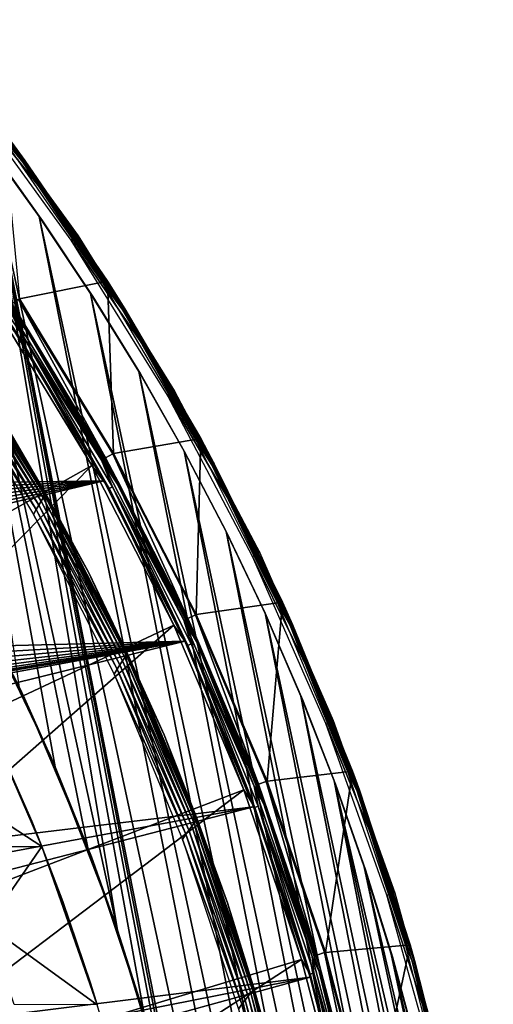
# Model space of a CAD drawing. Header units: millimetres. Extents: x -30.2 to 31.1, y -30.2 to 31.4.
# Tile 69 of 70: x 24.4 to 30, y 7.8 to 19.4. Entities that reach past the tile are written whole.
import ezdxf

# ---------------------------------------------------------------- set-up
doc = ezdxf.new("R2010")
doc.units = ezdxf.units.MM
doc.header["$LTSCALE"] = 81.481481
for name, color, linetype in [('11', 7, 'CONTINUOUS'), ('13', 7, 'CONTINUOUS'), ('14', 7, 'CONTINUOUS'), ('18', 7, 'CONTINUOUS'), ('20', 7, 'CONTINUOUS'), ('22', 7, 'CONTINUOUS'), ('25', 7, 'CONTINUOUS'), ('32', 7, 'CONTINUOUS'), ('34', 7, 'CONTINUOUS'), ('35', 7, 'CONTINUOUS'), ('38', 7, 'CONTINUOUS'), ('40', 7, 'CONTINUOUS'), ('41', 7, 'CONTINUOUS'), ('59', 7, 'CONTINUOUS'), ('61', 7, 'CONTINUOUS'), ('9', 7, 'CONTINUOUS')]:
    doc.layers.add(name, color=color, linetype=linetype)

msp = doc.modelspace()

# ---------------------------------------------------------------- linework, layer by layer
at = {"layer": '11', "color": 251, "linetype": 'Continuous', "true_color": 0x4c4c4c}
for points in [[(25.419, 14.266, 5.816), (24.391, 16.137, 0.203), (24.31, 16.083, 5.816), (25.419, 14.266, 5.816)], [(25.504, 14.314, 0.203), (24.391, 16.137, 0.203), (25.419, 14.266, 5.816), (25.504, 14.314, 0.203)], [(26.392, 12.372, 5.816), (25.504, 14.314, 0.203), (25.419, 14.266, 5.816), (26.392, 12.372, 5.816)], [(26.481, 12.414, 0.203), (25.504, 14.314, 0.203), (26.392, 12.372, 5.816), (26.481, 12.414, 0.203)], [(27.225, 10.413, 5.816), (26.481, 12.414, 0.203), (26.392, 12.372, 5.816), (27.225, 10.413, 5.816)], [(27.317, 10.448, 0.203), (26.481, 12.414, 0.203), (27.225, 10.413, 5.816), (27.317, 10.448, 0.203)], [(27.913, 8.398, 5.816), (27.317, 10.448, 0.203), (27.225, 10.413, 5.816), (27.913, 8.398, 5.816)], [(28.006, 8.426, 0.203), (27.317, 10.448, 0.203), (27.913, 8.398, 5.816), (28.006, 8.426, 0.203)], [(28.451, 6.338, 5.816), (28.006, 8.426, 0.203), (27.913, 8.398, 5.816), (28.451, 6.338, 5.816)], [(28.547, 6.359, 0.203), (28.006, 8.426, 0.203), (28.451, 6.338, 5.816), (28.547, 6.359, 0.203)]]:
    msp.add_3dface(points, dxfattribs=at)
at = {"layer": '13', "color": 251, "linetype": 'Continuous', "true_color": 0x4c4c4c}
for points in [[(23.224, 17.385, 6.003), (24.405, 15.684, 6.003), (23.26, 17.412, 5.982), (23.224, 17.385, 6.003)], [(23.224, 17.385, 6.003), (24.154, 15.98, 6.013), (24.405, 15.684, 6.003), (23.224, 17.385, 6.003)], [(23.26, 17.412, 5.982), (24.405, 15.684, 6.003), (24.443, 15.708, 5.982), (23.26, 17.412, 5.982)], [(23.26, 17.412, 5.982), (24.443, 15.708, 5.982), (24.264, 16.053, 5.951), (23.26, 17.412, 5.982)], [(24.264, 16.053, 5.951), (24.443, 15.708, 5.982), (25.371, 14.239, 5.951), (24.264, 16.053, 5.951)], [(24.154, 15.98, 6.013), (25.256, 14.175, 6.013), (24.405, 15.684, 6.003), (24.154, 15.98, 6.013)], [(24.405, 15.684, 6.003), (25.462, 13.903, 6.003), (24.443, 15.708, 5.982), (24.405, 15.684, 6.003)], [(24.443, 15.708, 5.982), (25.462, 13.903, 6.003), (25.501, 13.925, 5.982), (24.443, 15.708, 5.982)], [(24.443, 15.708, 5.982), (25.501, 13.925, 5.982), (25.371, 14.239, 5.951), (24.443, 15.708, 5.982)], [(24.405, 15.684, 6.003), (25.256, 14.175, 6.013), (25.462, 13.903, 6.003), (24.405, 15.684, 6.003)], [(25.371, 14.239, 5.951), (25.501, 13.925, 5.982), (26.343, 12.349, 5.951), (25.371, 14.239, 5.951)], [(25.256, 14.175, 6.013), (26.224, 12.293, 6.013), (25.462, 13.903, 6.003), (25.256, 14.175, 6.013)], [(25.462, 13.903, 6.003), (26.389, 12.051, 6.003), (25.501, 13.925, 5.982), (25.462, 13.903, 6.003)], [(25.462, 13.903, 6.003), (26.224, 12.293, 6.013), (26.389, 12.051, 6.003), (25.462, 13.903, 6.003)], [(25.501, 13.925, 5.982), (26.389, 12.051, 6.003), (26.43, 12.07, 5.982), (25.501, 13.925, 5.982)], [(25.501, 13.925, 5.982), (26.43, 12.07, 5.982), (26.343, 12.349, 5.951), (25.501, 13.925, 5.982)], [(26.343, 12.349, 5.951), (26.43, 12.07, 5.982), (27.174, 10.393, 5.951), (26.343, 12.349, 5.951)], [(26.224, 12.293, 6.013), (27.051, 10.346, 6.013), (26.389, 12.051, 6.003), (26.224, 12.293, 6.013)], [(26.389, 12.051, 6.003), (27.181, 10.138, 6.003), (26.43, 12.07, 5.982), (26.389, 12.051, 6.003)], [(26.389, 12.051, 6.003), (27.051, 10.346, 6.013), (27.181, 10.138, 6.003), (26.389, 12.051, 6.003)], [(26.43, 12.07, 5.982), (27.181, 10.138, 6.003), (27.223, 10.154, 5.982), (26.43, 12.07, 5.982)], [(26.43, 12.07, 5.982), (27.223, 10.154, 5.982), (27.174, 10.393, 5.951), (26.43, 12.07, 5.982)], [(27.051, 10.346, 6.013), (27.734, 8.344, 6.013), (27.181, 10.138, 6.003), (27.051, 10.346, 6.013)], [(27.174, 10.393, 5.951), (27.223, 10.154, 5.982), (27.86, 8.382, 5.951), (27.174, 10.393, 5.951)], [(27.181, 10.138, 6.003), (27.835, 8.173, 6.003), (27.223, 10.154, 5.982), (27.181, 10.138, 6.003)], [(27.181, 10.138, 6.003), (27.734, 8.344, 6.013), (27.835, 8.173, 6.003), (27.181, 10.138, 6.003)], [(27.223, 10.154, 5.982), (27.835, 8.173, 6.003), (27.878, 8.186, 5.982), (27.223, 10.154, 5.982)], [(27.223, 10.154, 5.982), (27.878, 8.186, 5.982), (27.86, 8.382, 5.951), (27.223, 10.154, 5.982)], [(27.86, 8.382, 5.951), (27.878, 8.186, 5.982), (28.397, 6.326, 5.951), (27.86, 8.382, 5.951)], [(27.734, 8.344, 6.013), (28.269, 6.297, 6.013), (27.835, 8.173, 6.003), (27.734, 8.344, 6.013)], [(27.835, 8.173, 6.003), (28.348, 6.167, 6.003), (27.878, 8.186, 5.982), (27.835, 8.173, 6.003)], [(27.835, 8.173, 6.003), (28.269, 6.297, 6.013), (28.348, 6.167, 6.003), (27.835, 8.173, 6.003)], [(27.878, 8.186, 5.982), (28.348, 6.167, 6.003), (28.391, 6.176, 5.982), (27.878, 8.186, 5.982)], [(27.878, 8.186, 5.982), (28.391, 6.176, 5.982), (28.397, 6.326, 5.951), (27.878, 8.186, 5.982)]]:
    msp.add_3dface(points, dxfattribs=at)
at = {"layer": '14', "color": 251, "linetype": 'Continuous', "true_color": 0x4c4c4c}
for points in [[(23.329, 17.464, 5.865), (23.314, 17.453, 5.911), (24.5, 15.745, 5.911), (23.329, 17.464, 5.865)], [(23.314, 17.453, 5.911), (24.264, 16.053, 5.951), (24.5, 15.745, 5.911), (23.314, 17.453, 5.911)], [(24.515, 15.755, 5.865), (24.31, 16.083, 5.816), (23.329, 17.464, 5.865), (24.515, 15.755, 5.865)], [(24.515, 15.755, 5.865), (23.329, 17.464, 5.865), (24.5, 15.745, 5.911), (24.515, 15.755, 5.865)], [(24.264, 16.053, 5.951), (25.371, 14.239, 5.951), (24.5, 15.745, 5.911), (24.264, 16.053, 5.951)], [(25.419, 14.266, 5.816), (24.31, 16.083, 5.816), (24.515, 15.755, 5.865), (25.419, 14.266, 5.816)], [(24.515, 15.755, 5.865), (24.5, 15.745, 5.911), (25.56, 13.957, 5.911), (24.515, 15.755, 5.865)], [(24.5, 15.745, 5.911), (25.371, 14.239, 5.951), (25.56, 13.957, 5.911), (24.5, 15.745, 5.911)], [(25.577, 13.966, 5.865), (25.419, 14.266, 5.816), (24.515, 15.755, 5.865), (25.577, 13.966, 5.865)], [(25.577, 13.966, 5.865), (24.515, 15.755, 5.865), (25.56, 13.957, 5.911), (25.577, 13.966, 5.865)], [(25.371, 14.239, 5.951), (26.343, 12.349, 5.951), (25.56, 13.957, 5.911), (25.371, 14.239, 5.951)], [(26.392, 12.372, 5.816), (25.419, 14.266, 5.816), (25.577, 13.966, 5.865), (26.392, 12.372, 5.816)], [(25.577, 13.966, 5.865), (25.56, 13.957, 5.911), (26.491, 12.098, 5.911), (25.577, 13.966, 5.865)], [(25.56, 13.957, 5.911), (26.343, 12.349, 5.951), (26.491, 12.098, 5.911), (25.56, 13.957, 5.911)], [(26.508, 12.106, 5.865), (26.392, 12.372, 5.816), (25.577, 13.966, 5.865), (26.508, 12.106, 5.865)], [(26.508, 12.106, 5.865), (25.577, 13.966, 5.865), (26.491, 12.098, 5.911), (26.508, 12.106, 5.865)], [(26.343, 12.349, 5.951), (27.174, 10.393, 5.951), (26.491, 12.098, 5.911), (26.343, 12.349, 5.951)], [(27.225, 10.413, 5.816), (26.392, 12.372, 5.816), (26.508, 12.106, 5.865), (27.225, 10.413, 5.816)], [(26.508, 12.106, 5.865), (26.491, 12.098, 5.911), (27.287, 10.177, 5.911), (26.508, 12.106, 5.865)], [(26.491, 12.098, 5.911), (27.174, 10.393, 5.951), (27.287, 10.177, 5.911), (26.491, 12.098, 5.911)], [(27.304, 10.184, 5.865), (27.225, 10.413, 5.816), (26.508, 12.106, 5.865), (27.304, 10.184, 5.865)], [(27.304, 10.184, 5.865), (26.508, 12.106, 5.865), (27.287, 10.177, 5.911), (27.304, 10.184, 5.865)], [(27.174, 10.393, 5.951), (27.86, 8.382, 5.951), (27.287, 10.177, 5.911), (27.174, 10.393, 5.951)], [(27.913, 8.398, 5.816), (27.225, 10.413, 5.816), (27.304, 10.184, 5.865), (27.913, 8.398, 5.816)], [(27.304, 10.184, 5.865), (27.287, 10.177, 5.911), (27.943, 8.205, 5.911), (27.304, 10.184, 5.865)], [(27.287, 10.177, 5.911), (27.86, 8.382, 5.951), (27.943, 8.205, 5.911), (27.287, 10.177, 5.911)], [(27.961, 8.21, 5.865), (27.913, 8.398, 5.816), (27.304, 10.184, 5.865), (27.961, 8.21, 5.865)], [(27.961, 8.21, 5.865), (27.304, 10.184, 5.865), (27.943, 8.205, 5.911), (27.961, 8.21, 5.865)], [(27.86, 8.382, 5.951), (28.397, 6.326, 5.951), (27.943, 8.205, 5.911), (27.86, 8.382, 5.951)], [(28.451, 6.338, 5.816), (27.913, 8.398, 5.816), (27.961, 8.21, 5.865), (28.451, 6.338, 5.816)], [(27.961, 8.21, 5.865), (27.943, 8.205, 5.911), (28.457, 6.19, 5.911), (27.961, 8.21, 5.865)], [(27.943, 8.205, 5.911), (28.397, 6.326, 5.951), (28.457, 6.19, 5.911), (27.943, 8.205, 5.911)], [(28.476, 6.194, 5.865), (28.451, 6.338, 5.816), (27.961, 8.21, 5.865), (28.476, 6.194, 5.865)], [(28.476, 6.194, 5.865), (27.961, 8.21, 5.865), (28.457, 6.19, 5.911), (28.476, 6.194, 5.865)]]:
    msp.add_3dface(points, dxfattribs=at)
at = {"layer": '18', "color": 4, "linetype": 'Continuous'}
for points in [[(24.211, 18.124, -29.793), (24.4, 16.143, -0.193), (25.442, 16.351, -29.793), (24.211, 18.124, -29.793)], [(24.4, 16.143, -0.193), (25.513, 14.319, -0.193), (25.442, 16.351, -29.793), (24.4, 16.143, -0.193)], [(25.442, 16.351, -29.793), (25.513, 14.319, -0.193), (26.544, 14.494, -29.793), (25.442, 16.351, -29.793)], [(25.513, 14.319, -0.193), (26.49, 12.418, -0.193), (26.544, 14.494, -29.793), (25.513, 14.319, -0.193)], [(26.544, 14.494, -29.793), (26.49, 12.418, -0.193), (27.51, 12.563, -29.793), (26.544, 14.494, -29.793)], [(26.49, 12.418, -0.193), (27.326, 10.451, -0.193), (27.51, 12.563, -29.793), (26.49, 12.418, -0.193)], [(27.51, 12.563, -29.793), (27.326, 10.451, -0.193), (28.336, 10.569, -29.793), (27.51, 12.563, -29.793)], [(27.326, 10.451, -0.193), (28.016, 8.429, -0.193), (28.336, 10.569, -29.793), (27.326, 10.451, -0.193)], [(28.336, 10.569, -29.793), (28.016, 8.429, -0.193), (29.018, 8.52, -29.793), (28.336, 10.569, -29.793)], [(28.016, 8.429, -0.193), (28.557, 6.361, -0.193), (29.018, 8.52, -29.793), (28.016, 8.429, -0.193)], [(29.018, 8.52, -29.793), (28.557, 6.361, -0.193), (29.552, 6.429, -29.793), (29.018, 8.52, -29.793)]]:
    msp.add_3dface(points, dxfattribs=at)
at = {"layer": '20', "color": 4, "linetype": 'Continuous'}
for points in [[(24.456, 17.769, -29.872), (23.144, 19.42, -29.908), (23.157, 19.431, -29.872), (24.456, 17.769, -29.872)], [(24.442, 17.758, -29.908), (24.166, 18.09, -29.939), (23.144, 19.42, -29.908), (24.442, 17.758, -29.908)], [(24.442, 17.758, -29.908), (23.144, 19.42, -29.908), (24.456, 17.769, -29.872), (24.442, 17.758, -29.908)], [(23.166, 19.438, -29.833), (24.465, 17.775, -29.833), (23.157, 19.431, -29.872), (23.166, 19.438, -29.833)], [(24.465, 17.775, -29.833), (24.456, 17.769, -29.872), (23.157, 19.431, -29.872), (24.465, 17.775, -29.833)], [(23.166, 19.438, -29.833), (24.211, 18.124, -29.793), (24.465, 17.775, -29.833), (23.166, 19.438, -29.833)], [(25.395, 16.32, -29.939), (24.166, 18.09, -29.939), (24.442, 17.758, -29.908), (25.395, 16.32, -29.939)], [(24.211, 18.124, -29.793), (25.442, 16.351, -29.793), (24.465, 17.775, -29.833), (24.211, 18.124, -29.793)], [(25.636, 16.019, -29.872), (24.442, 17.758, -29.908), (24.456, 17.769, -29.872), (25.636, 16.019, -29.872)], [(25.621, 16.01, -29.908), (25.395, 16.32, -29.939), (24.442, 17.758, -29.908), (25.621, 16.01, -29.908)], [(25.621, 16.01, -29.908), (24.442, 17.758, -29.908), (25.636, 16.019, -29.872), (25.621, 16.01, -29.908)], [(24.465, 17.775, -29.833), (25.645, 16.025, -29.833), (24.456, 17.769, -29.872), (24.465, 17.775, -29.833)], [(25.645, 16.025, -29.833), (25.636, 16.019, -29.872), (24.456, 17.769, -29.872), (25.645, 16.025, -29.833)], [(24.465, 17.775, -29.833), (25.442, 16.351, -29.793), (25.645, 16.025, -29.833), (24.465, 17.775, -29.833)], [(26.494, 14.467, -29.939), (25.395, 16.32, -29.939), (25.621, 16.01, -29.908), (26.494, 14.467, -29.939)], [(25.442, 16.351, -29.793), (26.544, 14.494, -29.793), (25.645, 16.025, -29.833), (25.442, 16.351, -29.793)], [(26.691, 14.192, -29.872), (25.621, 16.01, -29.908), (25.636, 16.019, -29.872), (26.691, 14.192, -29.872)], [(26.675, 14.184, -29.908), (26.494, 14.467, -29.939), (25.621, 16.01, -29.908), (26.675, 14.184, -29.908)], [(26.675, 14.184, -29.908), (25.621, 16.01, -29.908), (26.691, 14.192, -29.872), (26.675, 14.184, -29.908)], [(25.645, 16.025, -29.833), (26.701, 14.197, -29.833), (25.636, 16.019, -29.872), (25.645, 16.025, -29.833)], [(26.701, 14.197, -29.833), (26.691, 14.192, -29.872), (25.636, 16.019, -29.872), (26.701, 14.197, -29.833)], [(25.645, 16.025, -29.833), (26.544, 14.494, -29.793), (26.701, 14.197, -29.833), (25.645, 16.025, -29.833)], [(27.459, 12.54, -29.939), (26.494, 14.467, -29.939), (26.675, 14.184, -29.908), (27.459, 12.54, -29.939)], [(26.544, 14.494, -29.793), (27.51, 12.563, -29.793), (26.701, 14.197, -29.833), (26.544, 14.494, -29.793)], [(27.616, 12.296, -29.872), (26.675, 14.184, -29.908), (26.691, 14.192, -29.872), (27.616, 12.296, -29.872)], [(27.6, 12.288, -29.908), (27.459, 12.54, -29.939), (26.675, 14.184, -29.908), (27.6, 12.288, -29.908)], [(27.6, 12.288, -29.908), (26.675, 14.184, -29.908), (27.616, 12.296, -29.872), (27.6, 12.288, -29.908)], [(26.701, 14.197, -29.833), (27.626, 12.3, -29.833), (26.691, 14.192, -29.872), (26.701, 14.197, -29.833)], [(27.626, 12.3, -29.833), (27.616, 12.296, -29.872), (26.691, 14.192, -29.872), (27.626, 12.3, -29.833)], [(26.701, 14.197, -29.833), (27.51, 12.563, -29.793), (27.626, 12.3, -29.833), (26.701, 14.197, -29.833)], [(27.51, 12.563, -29.793), (28.336, 10.569, -29.793), (27.626, 12.3, -29.833), (27.51, 12.563, -29.793)], [(28.284, 10.549, -29.939), (27.459, 12.54, -29.939), (27.6, 12.288, -29.908), (28.284, 10.549, -29.939)], [(28.407, 10.339, -29.872), (27.6, 12.288, -29.908), (27.616, 12.296, -29.872), (28.407, 10.339, -29.872)], [(28.39, 10.333, -29.908), (28.284, 10.549, -29.939), (27.6, 12.288, -29.908), (28.39, 10.333, -29.908)], [(28.39, 10.333, -29.908), (27.6, 12.288, -29.908), (28.407, 10.339, -29.872), (28.39, 10.333, -29.908)], [(27.626, 12.3, -29.833), (28.417, 10.343, -29.833), (27.616, 12.296, -29.872), (27.626, 12.3, -29.833)], [(28.417, 10.343, -29.833), (28.407, 10.339, -29.872), (27.616, 12.296, -29.872), (28.417, 10.343, -29.833)], [(27.626, 12.3, -29.833), (28.336, 10.569, -29.793), (28.417, 10.343, -29.833), (27.626, 12.3, -29.833)], [(28.964, 8.505, -29.939), (28.284, 10.549, -29.939), (28.39, 10.333, -29.908), (28.964, 8.505, -29.939)], [(28.336, 10.569, -29.793), (29.018, 8.52, -29.793), (28.417, 10.343, -29.833), (28.336, 10.569, -29.793)], [(29.059, 8.332, -29.872), (28.39, 10.333, -29.908), (28.407, 10.339, -29.872), (29.059, 8.332, -29.872)], [(29.041, 8.327, -29.908), (28.964, 8.505, -29.939), (28.39, 10.333, -29.908), (29.041, 8.327, -29.908)], [(29.041, 8.327, -29.908), (28.39, 10.333, -29.908), (29.059, 8.332, -29.872), (29.041, 8.327, -29.908)], [(28.417, 10.343, -29.833), (29.069, 8.335, -29.833), (28.407, 10.339, -29.872), (28.417, 10.343, -29.833)], [(29.069, 8.335, -29.833), (29.059, 8.332, -29.872), (28.407, 10.339, -29.872), (29.069, 8.335, -29.833)], [(28.417, 10.343, -29.833), (29.018, 8.52, -29.793), (29.069, 8.335, -29.833), (28.417, 10.343, -29.833)], [(29.497, 6.417, -29.939), (28.964, 8.505, -29.939), (29.041, 8.327, -29.908), (29.497, 6.417, -29.939)], [(29.018, 8.52, -29.793), (29.552, 6.429, -29.793), (29.069, 8.335, -29.833), (29.018, 8.52, -29.793)], [(29.569, 6.285, -29.872), (29.041, 8.327, -29.908), (29.059, 8.332, -29.872), (29.569, 6.285, -29.872)], [(29.552, 6.281, -29.908), (29.497, 6.417, -29.939), (29.041, 8.327, -29.908), (29.552, 6.281, -29.908)], [(29.552, 6.281, -29.908), (29.041, 8.327, -29.908), (29.569, 6.285, -29.872), (29.552, 6.281, -29.908)], [(29.069, 8.335, -29.833), (29.58, 6.287, -29.833), (29.059, 8.332, -29.872), (29.069, 8.335, -29.833)], [(29.58, 6.287, -29.833), (29.569, 6.285, -29.872), (29.059, 8.332, -29.872), (29.58, 6.287, -29.833)], [(29.069, 8.335, -29.833), (29.552, 6.429, -29.793), (29.58, 6.287, -29.833), (29.069, 8.335, -29.833)]]:
    msp.add_3dface(points, dxfattribs=at)
at = {"layer": '22', "color": 4, "linetype": 'Continuous'}
for points in [[(24.666, 9.681, -30), (23.269, 10.587, -2), (23.874, 11.497, -30), (24.666, 9.681, -30)], [(23.662, 9.676, -2), (23.269, 10.587, -2), (24.666, 9.681, -30), (23.662, 9.676, -2)], [(24.02, 8.751, -2), (23.662, 9.676, -2), (24.666, 9.681, -30), (24.02, 8.751, -2)], [(25.321, 7.81, -30), (24.02, 8.751, -2), (24.666, 9.681, -30), (25.321, 7.81, -30)], [(24.34, 7.816, -2), (24.02, 8.751, -2), (25.321, 7.81, -30), (24.34, 7.816, -2)]]:
    msp.add_3dface(points, dxfattribs=at)
at = {"layer": '25', "color": 4, "linetype": 'Continuous'}
for points in [[(24.547, 9.979, -32.8), (23.874, 11.497, -30), (23.711, 11.83, -32.8), (24.547, 9.979, -32.8)], [(24.666, 9.681, -30), (23.874, 11.497, -30), (24.547, 9.979, -32.8), (24.666, 9.681, -30)], [(24.912, 9.03, -32.8), (24.666, 9.681, -30), (24.547, 9.979, -32.8), (24.912, 9.03, -32.8)], [(25.321, 7.81, -30), (24.666, 9.681, -30), (25.241, 8.065, -32.8), (25.321, 7.81, -30)], [(25.241, 8.065, -32.8), (24.666, 9.681, -30), (24.912, 9.03, -32.8), (25.241, 8.065, -32.8)], [(25.533, 7.086, -32.8), (25.321, 7.81, -30), (25.241, 8.065, -32.8), (25.533, 7.086, -32.8)]]:
    msp.add_3dface(points, dxfattribs=at)
at = {"layer": '32', "color": 251, "linetype": 'Continuous', "true_color": 0x4c4c4c}
for points in [[(25.093, 16.888, -30.203), (23.748, 18.575, -35.754), (23.824, 18.635, -30.203), (25.093, 16.888, -30.203)], [(25.012, 16.834, -35.754), (23.748, 18.575, -35.754), (25.093, 16.888, -30.203), (25.012, 16.834, -35.754)], [(26.234, 15.055, -30.203), (25.012, 16.834, -35.754), (25.093, 16.888, -30.203), (26.234, 15.055, -30.203)], [(26.15, 15.006, -35.754), (25.012, 16.834, -35.754), (26.234, 15.055, -30.203), (26.15, 15.006, -35.754)], [(27.241, 13.145, -30.203), (26.15, 15.006, -35.754), (26.234, 15.055, -30.203), (27.241, 13.145, -30.203)], [(27.154, 13.103, -35.754), (26.15, 15.006, -35.754), (27.241, 13.145, -30.203), (27.154, 13.103, -35.754)], [(28.109, 11.168, -30.203), (27.154, 13.103, -35.754), (27.241, 13.145, -30.203), (28.109, 11.168, -30.203)], [(28.019, 11.132, -35.754), (27.154, 13.103, -35.754), (28.109, 11.168, -30.203), (28.019, 11.132, -35.754)], [(28.834, 9.134, -30.203), (28.019, 11.132, -35.754), (28.109, 11.168, -30.203), (28.834, 9.134, -30.203)], [(28.742, 9.105, -35.754), (28.019, 11.132, -35.754), (28.834, 9.134, -30.203), (28.742, 9.105, -35.754)], [(29.412, 7.054, -30.203), (28.742, 9.105, -35.754), (28.834, 9.134, -30.203), (29.412, 7.054, -30.203)], [(29.318, 7.031, -35.754), (28.742, 9.105, -35.754), (29.412, 7.054, -30.203), (29.318, 7.031, -35.754)]]:
    msp.add_3dface(points, dxfattribs=at)
at = {"layer": '34', "color": 251, "linetype": 'Continuous', "true_color": 0x4c4c4c}
for points in [[(23.581, 15.601, -34.108), (23.559, 15.563, -34.147), (24.682, 13.793, -34.108), (23.581, 15.601, -34.108)], [(23.597, 15.631, -34.061), (23.581, 15.601, -34.108), (24.7, 13.823, -34.061), (23.597, 15.631, -34.061)], [(23.581, 15.601, -34.108), (24.682, 13.793, -34.108), (24.7, 13.823, -34.061), (23.581, 15.601, -34.108)], [(23.608, 15.649, -34.009), (23.597, 15.631, -34.061), (24.711, 13.841, -34.009), (23.608, 15.649, -34.009)], [(23.597, 15.631, -34.061), (24.7, 13.823, -34.061), (24.711, 13.841, -34.009), (23.597, 15.631, -34.061)], [(23.608, 15.649, -34.009), (24.711, 13.841, -34.009), (24.179, 14.764, -33.954), (23.608, 15.649, -34.009)], [(24.599, 13.657, -34.194), (23.505, 15.464, -34.194), (23.478, 15.405, -34.2), (24.599, 13.657, -34.194)], [(23.534, 15.516, -34.176), (23.505, 15.464, -34.194), (24.63, 13.709, -34.176), (23.534, 15.516, -34.176)], [(23.505, 15.464, -34.194), (24.599, 13.657, -34.194), (24.63, 13.709, -34.176), (23.505, 15.464, -34.194)], [(23.559, 15.563, -34.147), (23.534, 15.516, -34.176), (24.658, 13.755, -34.147), (23.559, 15.563, -34.147)], [(23.534, 15.516, -34.176), (24.63, 13.709, -34.176), (24.658, 13.755, -34.147), (23.534, 15.516, -34.176)], [(23.559, 15.563, -34.147), (24.658, 13.755, -34.147), (24.682, 13.793, -34.108), (23.559, 15.563, -34.147)], [(24.569, 13.597, -34.2), (24.599, 13.657, -34.194), (23.478, 15.405, -34.2), (24.569, 13.597, -34.2)], [(24.179, 14.764, -33.954), (24.711, 13.841, -34.009), (25.215, 12.916, -33.954), (24.179, 14.764, -33.954)], [(24.711, 13.841, -34.009), (24.7, 13.823, -34.061), (25.677, 11.955, -34.009), (24.711, 13.841, -34.009)], [(24.711, 13.841, -34.009), (25.677, 11.955, -34.009), (25.215, 12.916, -33.954), (24.711, 13.841, -34.009)], [(24.658, 13.755, -34.147), (24.63, 13.709, -34.176), (25.619, 11.87, -34.147), (24.658, 13.755, -34.147)], [(24.682, 13.793, -34.108), (24.658, 13.755, -34.147), (25.645, 11.908, -34.108), (24.682, 13.793, -34.108)], [(24.658, 13.755, -34.147), (25.619, 11.87, -34.147), (25.645, 11.908, -34.108), (24.658, 13.755, -34.147)], [(24.7, 13.823, -34.061), (24.682, 13.793, -34.108), (25.664, 11.937, -34.061), (24.7, 13.823, -34.061)], [(24.682, 13.793, -34.108), (25.645, 11.908, -34.108), (25.664, 11.937, -34.061), (24.682, 13.793, -34.108)], [(24.7, 13.823, -34.061), (25.664, 11.937, -34.061), (25.677, 11.955, -34.009), (24.7, 13.823, -34.061)], [(25.554, 11.773, -34.194), (24.599, 13.657, -34.194), (24.569, 13.597, -34.2), (25.554, 11.773, -34.194)], [(25.521, 11.713, -34.2), (25.554, 11.773, -34.194), (24.569, 13.597, -34.2), (25.521, 11.713, -34.2)], [(24.63, 13.709, -34.176), (24.599, 13.657, -34.194), (25.588, 11.824, -34.176), (24.63, 13.709, -34.176)], [(24.599, 13.657, -34.194), (25.554, 11.773, -34.194), (25.588, 11.824, -34.176), (24.599, 13.657, -34.194)], [(24.63, 13.709, -34.176), (25.588, 11.824, -34.176), (25.619, 11.87, -34.147), (24.63, 13.709, -34.176)], [(25.215, 12.916, -33.954), (25.677, 11.955, -34.009), (26.11, 10.996, -33.954), (25.215, 12.916, -33.954)], [(25.619, 11.87, -34.147), (25.588, 11.824, -34.176), (26.436, 9.918, -34.147), (25.619, 11.87, -34.147)], [(25.645, 11.908, -34.108), (25.619, 11.87, -34.147), (26.464, 9.956, -34.108), (25.645, 11.908, -34.108)], [(25.619, 11.87, -34.147), (26.436, 9.918, -34.147), (26.464, 9.956, -34.108), (25.619, 11.87, -34.147)], [(25.664, 11.937, -34.061), (25.645, 11.908, -34.108), (26.485, 9.985, -34.061), (25.664, 11.937, -34.061)], [(25.645, 11.908, -34.108), (26.464, 9.956, -34.108), (26.485, 9.985, -34.061), (25.645, 11.908, -34.108)], [(25.677, 11.955, -34.009), (25.664, 11.937, -34.061), (26.499, 10.003, -34.009), (25.677, 11.955, -34.009)], [(25.664, 11.937, -34.061), (26.485, 9.985, -34.061), (26.499, 10.003, -34.009), (25.664, 11.937, -34.061)], [(25.677, 11.955, -34.009), (26.499, 10.003, -34.009), (26.11, 10.996, -33.954), (25.677, 11.955, -34.009)], [(26.365, 9.823, -34.194), (25.554, 11.773, -34.194), (25.521, 11.713, -34.2), (26.365, 9.823, -34.194)], [(25.588, 11.824, -34.176), (25.554, 11.773, -34.194), (26.402, 9.873, -34.176), (25.588, 11.824, -34.176)], [(25.554, 11.773, -34.194), (26.365, 9.823, -34.194), (26.402, 9.873, -34.176), (25.554, 11.773, -34.194)], [(25.588, 11.824, -34.176), (26.402, 9.873, -34.176), (26.436, 9.918, -34.147), (25.588, 11.824, -34.176)], [(26.329, 9.763, -34.2), (26.365, 9.823, -34.194), (25.521, 11.713, -34.2), (26.329, 9.763, -34.2)], [(26.11, 10.996, -33.954), (26.499, 10.003, -34.009), (26.859, 9.014, -33.954), (26.11, 10.996, -33.954)], [(26.499, 10.003, -34.009), (26.485, 9.985, -34.061), (27.172, 7.994, -34.009), (26.499, 10.003, -34.009)], [(26.499, 10.003, -34.009), (27.172, 7.994, -34.009), (26.859, 9.014, -33.954), (26.499, 10.003, -34.009)], [(26.436, 9.918, -34.147), (26.402, 9.873, -34.176), (27.104, 7.911, -34.147), (26.436, 9.918, -34.147)], [(26.464, 9.956, -34.108), (26.436, 9.918, -34.147), (27.135, 7.948, -34.108), (26.464, 9.956, -34.108)], [(26.436, 9.918, -34.147), (27.104, 7.911, -34.147), (27.135, 7.948, -34.108), (26.436, 9.918, -34.147)], [(26.485, 9.985, -34.061), (26.464, 9.956, -34.108), (27.158, 7.976, -34.061), (26.485, 9.985, -34.061)], [(26.464, 9.956, -34.108), (27.135, 7.948, -34.108), (27.158, 7.976, -34.061), (26.464, 9.956, -34.108)], [(26.485, 9.985, -34.061), (27.158, 7.976, -34.061), (27.172, 7.994, -34.009), (26.485, 9.985, -34.061)], [(27.028, 7.817, -34.194), (26.365, 9.823, -34.194), (26.329, 9.763, -34.2), (27.028, 7.817, -34.194)], [(26.988, 7.758, -34.2), (27.028, 7.817, -34.194), (26.329, 9.763, -34.2), (26.988, 7.758, -34.2)], [(26.402, 9.873, -34.176), (26.365, 9.823, -34.194), (27.068, 7.867, -34.176), (26.402, 9.873, -34.176)], [(26.365, 9.823, -34.194), (27.028, 7.817, -34.194), (27.068, 7.867, -34.176), (26.365, 9.823, -34.194)], [(26.402, 9.873, -34.176), (27.068, 7.867, -34.176), (27.104, 7.911, -34.147), (26.402, 9.873, -34.176)], [(26.859, 9.014, -33.954), (27.172, 7.994, -34.009), (27.457, 6.981, -33.954), (26.859, 9.014, -33.954)], [(27.104, 7.911, -34.147), (27.068, 7.867, -34.176), (27.621, 5.86, -34.147), (27.104, 7.911, -34.147)], [(27.135, 7.948, -34.108), (27.104, 7.911, -34.147), (27.653, 5.896, -34.108), (27.135, 7.948, -34.108)], [(27.104, 7.911, -34.147), (27.621, 5.86, -34.147), (27.653, 5.896, -34.108), (27.104, 7.911, -34.147)], [(27.158, 7.976, -34.061), (27.135, 7.948, -34.108), (27.678, 5.923, -34.061), (27.158, 7.976, -34.061)], [(27.135, 7.948, -34.108), (27.653, 5.896, -34.108), (27.678, 5.923, -34.061), (27.135, 7.948, -34.108)], [(27.172, 7.994, -34.009), (27.158, 7.976, -34.061), (27.694, 5.941, -34.009), (27.172, 7.994, -34.009)], [(27.158, 7.976, -34.061), (27.678, 5.923, -34.061), (27.694, 5.941, -34.009), (27.158, 7.976, -34.061)], [(27.172, 7.994, -34.009), (27.694, 5.941, -34.009), (27.457, 6.981, -33.954), (27.172, 7.994, -34.009)], [(27.538, 5.767, -34.194), (27.028, 7.817, -34.194), (26.988, 7.758, -34.2), (27.538, 5.767, -34.194)], [(27.068, 7.867, -34.176), (27.028, 7.817, -34.194), (27.582, 5.816, -34.176), (27.068, 7.867, -34.176)], [(27.028, 7.817, -34.194), (27.538, 5.767, -34.194), (27.582, 5.816, -34.176), (27.028, 7.817, -34.194)], [(27.068, 7.867, -34.176), (27.582, 5.816, -34.176), (27.621, 5.86, -34.147), (27.068, 7.867, -34.176)]]:
    msp.add_3dface(points, dxfattribs=at)
at = {"layer": '35', "color": 251, "linetype": 'Continuous', "true_color": 0x4c4c4c}
for points in [[(23.872, 12.615, -36), (24.767, 10.751, -36), (23.872, 12.615, -34.2), (23.872, 12.615, -36)], [(23.872, 12.615, -34.2), (24.767, 10.751, -36), (24.767, 10.751, -34.2), (23.872, 12.615, -34.2)], [(24.767, 10.751, -36), (25.518, 8.823, -36), (24.767, 10.751, -34.2), (24.767, 10.751, -36)], [(24.767, 10.751, -34.2), (25.518, 8.823, -36), (25.518, 8.823, -34.2), (24.767, 10.751, -34.2)], [(25.518, 8.823, -36), (26.118, 6.844, -36), (25.518, 8.823, -34.2), (25.518, 8.823, -36)], [(25.518, 8.823, -34.2), (26.118, 6.844, -36), (26.118, 6.844, -34.2), (25.518, 8.823, -34.2)]]:
    msp.add_3dface(points, dxfattribs=at)
at = {"layer": '38', "color": 251, "linetype": 'Continuous', "true_color": 0x4c4c4c}
for points in [[(23.996, 17.998, -236), (24.048, 17.936, -36), (24.634, 17.114, -236), (23.996, 17.998, -236)], [(24.048, 17.936, -36), (24.674, 17.065, -36), (24.634, 17.114, -236), (24.048, 17.936, -36)], [(24.634, 17.114, -236), (24.674, 17.065, -36), (25.24, 16.208, -236), (24.634, 17.114, -236)], [(24.674, 17.065, -36), (25.268, 16.171, -36), (25.24, 16.208, -236), (24.674, 17.065, -36)], [(25.24, 16.208, -236), (25.268, 16.171, -36), (25.811, 15.284, -236), (25.24, 16.208, -236)], [(25.268, 16.171, -36), (25.831, 15.257, -36), (25.811, 15.284, -236), (25.268, 16.171, -36)], [(25.811, 15.284, -236), (25.831, 15.257, -36), (26.346, 14.347, -236), (25.811, 15.284, -236)], [(25.831, 15.257, -36), (26.36, 14.323, -36), (26.346, 14.347, -236), (25.831, 15.257, -36)], [(26.346, 14.347, -236), (26.36, 14.323, -36), (26.842, 13.398, -236), (26.346, 14.347, -236)], [(26.36, 14.323, -36), (26.856, 13.371, -36), (26.842, 13.398, -236), (26.36, 14.323, -36)], [(26.842, 13.398, -236), (26.856, 13.371, -36), (27.302, 12.434, -236), (26.842, 13.398, -236)], [(26.856, 13.371, -36), (27.317, 12.401, -36), (27.302, 12.434, -236), (26.856, 13.371, -36)], [(27.302, 12.434, -236), (27.317, 12.401, -36), (27.727, 11.454, -236), (27.302, 12.434, -236)], [(27.317, 12.401, -36), (27.743, 11.416, -36), (27.727, 11.454, -236), (27.317, 12.401, -36)], [(27.727, 11.454, -236), (27.743, 11.416, -36), (28.118, 10.456, -236), (27.727, 11.454, -236)], [(27.743, 11.416, -36), (28.134, 10.416, -36), (28.118, 10.456, -236), (27.743, 11.416, -36)], [(28.118, 10.456, -236), (28.134, 10.416, -36), (28.473, 9.441, -236), (28.118, 10.456, -236)], [(28.134, 10.416, -36), (28.488, 9.403, -36), (28.473, 9.441, -236), (28.134, 10.416, -36)], [(28.473, 9.441, -236), (28.488, 9.403, -36), (28.794, 8.409, -236), (28.473, 9.441, -236)], [(28.488, 9.403, -36), (28.807, 8.377, -36), (28.794, 8.409, -236), (28.488, 9.403, -36)], [(28.794, 8.409, -236), (28.807, 8.377, -36), (29.081, 7.36, -236), (28.794, 8.409, -236)], [(28.807, 8.377, -36), (29.088, 7.34, -36), (29.081, 7.36, -236), (28.807, 8.377, -36)]]:
    msp.add_3dface(points, dxfattribs=at)
at = {"layer": '40', "color": 251, "linetype": 'Continuous', "true_color": 0x4c4c4c}
for points in [[(23.53, 13.242, -36), (24.402, 11.555, -236), (24.461, 11.43, -36), (23.53, 13.242, -36)], [(24.402, 11.555, -236), (24.823, 10.618, -236), (24.461, 11.43, -36), (24.402, 11.555, -236)], [(24.823, 10.618, -236), (25.209, 9.664, -236), (24.461, 11.43, -36), (24.823, 10.618, -236)], [(24.461, 11.43, -36), (25.209, 9.664, -236), (25.252, 9.556, -36), (24.461, 11.43, -36)], [(25.209, 9.664, -236), (25.559, 8.692, -236), (25.252, 9.556, -36), (25.209, 9.664, -236)], [(25.559, 8.692, -236), (25.874, 7.701, -236), (25.252, 9.556, -36), (25.559, 8.692, -236)], [(25.252, 9.556, -36), (25.874, 7.701, -236), (25.899, 7.631, -36), (25.252, 9.556, -36)]]:
    msp.add_3dface(points, dxfattribs=at)
at = {"layer": '41', "color": 251, "linetype": 'Continuous', "true_color": 0x4c4c4c}
for points in [[(23.33, 18.856, -236), (23.996, 17.998, -236), (25.559, 8.692, -236), (23.33, 18.856, -236)], [(23.33, 18.856, -236), (25.559, 8.692, -236), (25.209, 9.664, -236), (23.33, 18.856, -236)], [(23.33, 18.856, -236), (25.209, 9.664, -236), (24.823, 10.618, -236), (23.33, 18.856, -236)], [(23.33, 18.856, -236), (24.823, 10.618, -236), (24.402, 11.555, -236), (23.33, 18.856, -236)], [(29.285, -6.495, -236), (29.034, -7.541, -236), (23.996, 17.998, -236), (29.285, -6.495, -236)], [(29.285, -6.495, -236), (23.996, 17.998, -236), (24.634, 17.114, -236), (29.285, -6.495, -236)], [(23.996, 17.998, -236), (29.034, -7.541, -236), (26.399, 5.665, -236), (23.996, 17.998, -236)], [(23.996, 17.998, -236), (26.399, 5.665, -236), (26.154, 6.692, -236), (23.996, 17.998, -236)], [(23.996, 17.998, -236), (26.154, 6.692, -236), (25.874, 7.701, -236), (23.996, 17.998, -236)], [(23.996, 17.998, -236), (25.874, 7.701, -236), (25.559, 8.692, -236), (23.996, 17.998, -236)], [(29.499, -5.438, -236), (29.285, -6.495, -236), (24.634, 17.114, -236), (29.499, -5.438, -236)], [(29.499, -5.438, -236), (24.634, 17.114, -236), (25.24, 16.208, -236), (29.499, -5.438, -236)], [(29.676, -4.374, -236), (29.499, -5.438, -236), (25.24, 16.208, -236), (29.676, -4.374, -236)], [(29.676, -4.374, -236), (25.24, 16.208, -236), (25.811, 15.284, -236), (29.676, -4.374, -236)], [(29.815, -3.306, -236), (29.676, -4.374, -236), (25.811, 15.284, -236), (29.815, -3.306, -236)], [(29.815, -3.306, -236), (25.811, 15.284, -236), (26.346, 14.347, -236), (29.815, -3.306, -236)], [(29.916, -2.24, -236), (29.815, -3.306, -236), (26.346, 14.347, -236), (29.916, -2.24, -236)], [(29.916, -2.24, -236), (26.346, 14.347, -236), (26.842, 13.398, -236), (29.916, -2.24, -236)], [(29.977, -1.179, -236), (29.916, -2.24, -236), (26.842, 13.398, -236), (29.977, -1.179, -236)], [(29.977, -1.179, -236), (26.842, 13.398, -236), (27.302, 12.434, -236), (29.977, -1.179, -236)], [(29.999, -0.117, -236), (29.977, -1.179, -236), (27.302, 12.434, -236), (29.999, -0.117, -236)], [(29.999, -0.117, -236), (27.302, 12.434, -236), (27.727, 11.454, -236), (29.999, -0.117, -236)], [(29.983, 0.946, -236), (29.999, -0.117, -236), (27.727, 11.454, -236), (29.983, 0.946, -236)], [(29.983, 0.946, -236), (27.727, 11.454, -236), (28.118, 10.456, -236), (29.983, 0.946, -236)], [(29.837, 3.079, -236), (29.929, 2.012, -236), (28.118, 10.456, -236), (29.837, 3.079, -236)], [(29.837, 3.079, -236), (28.118, 10.456, -236), (28.473, 9.441, -236), (29.837, 3.079, -236)], [(29.929, 2.012, -236), (29.983, 0.946, -236), (28.118, 10.456, -236), (29.929, 2.012, -236)], [(29.707, 4.149, -236), (29.837, 3.079, -236), (28.473, 9.441, -236), (29.707, 4.149, -236)], [(29.707, 4.149, -236), (28.473, 9.441, -236), (28.794, 8.409, -236), (29.707, 4.149, -236)], [(29.539, 5.221, -236), (29.707, 4.149, -236), (28.794, 8.409, -236), (29.539, 5.221, -236)], [(29.539, 5.221, -236), (28.794, 8.409, -236), (29.081, 7.36, -236), (29.539, 5.221, -236)]]:
    msp.add_3dface(points, dxfattribs=at)
at = {"layer": '59', "linetype": 'Continuous'}
for points in [[(25.399, 13.996, -238), (16.11, 13.863, -238), (24.31, 15.812, -238), (25.399, 13.996, -238)], [(16.265, 13.551, -238), (16.11, 13.863, -238), (25.399, 13.996, -238), (16.265, 13.551, -238)], [(16.376, 13.221, -238), (16.265, 13.551, -238), (25.399, 13.996, -238), (16.376, 13.221, -238)], [(16.353, 11.845, -238), (16.43, 12.185, -238), (25.399, 13.996, -238), (16.353, 11.845, -238)], [(26.353, 12.104, -238), (16.353, 11.845, -238), (25.399, 13.996, -238), (26.353, 12.104, -238)], [(16.441, 12.879, -238), (16.376, 13.221, -238), (25.399, 13.996, -238), (16.441, 12.879, -238)], [(16.43, 12.185, -238), (16.459, 12.532, -238), (25.399, 13.996, -238), (16.43, 12.185, -238)], [(16.459, 12.532, -238), (16.441, 12.879, -238), (25.399, 13.996, -238), (16.459, 12.532, -238)], [(10.162, 8.107, -238), (9.371, 9.01, -238), (26.353, 12.104, -238), (10.162, 8.107, -238)], [(9.371, 9.01, -238), (14.388, 10.069, -238), (26.353, 12.104, -238), (9.371, 9.01, -238)], [(27.166, 10.148, -238), (10.162, 8.107, -238), (26.353, 12.104, -238), (27.166, 10.148, -238)], [(14.388, 10.069, -238), (14.724, 10.157, -238), (26.353, 12.104, -238), (14.388, 10.069, -238)], [(14.724, 10.157, -238), (15.046, 10.29, -238), (26.353, 12.104, -238), (14.724, 10.157, -238)], [(15.046, 10.29, -238), (15.346, 10.466, -238), (26.353, 12.104, -238), (15.046, 10.29, -238)], [(15.346, 10.466, -238), (15.619, 10.682, -238), (26.353, 12.104, -238), (15.346, 10.466, -238)], [(15.619, 10.682, -238), (15.861, 10.932, -238), (26.353, 12.104, -238), (15.619, 10.682, -238)], [(15.861, 10.932, -238), (16.066, 11.213, -238), (26.353, 12.104, -238), (15.861, 10.932, -238)], [(16.066, 11.213, -238), (16.232, 11.52, -238), (26.353, 12.104, -238), (16.066, 11.213, -238)], [(16.232, 11.52, -238), (16.353, 11.845, -238), (26.353, 12.104, -238), (16.232, 11.52, -238)], [(10.867, 7.135, -238), (10.162, 8.107, -238), (27.166, 10.148, -238), (10.867, 7.135, -238)], [(11.479, 6.102, -238), (10.867, 7.135, -238), (27.166, 10.148, -238), (11.479, 6.102, -238)], [(27.835, 8.138, -238), (11.479, 6.102, -238), (27.166, 10.148, -238), (27.835, 8.138, -238)], [(11.993, 5.017, -238), (11.479, 6.102, -238), (27.835, 8.138, -238), (11.993, 5.017, -238)], [(12.405, 3.889, -238), (11.993, 5.017, -238), (27.835, 8.138, -238), (12.405, 3.889, -238)], [(28.354, 6.085, -238), (12.405, 3.889, -238), (27.835, 8.138, -238), (28.354, 6.085, -238)]]:
    msp.add_3dface(points, dxfattribs=at)
at = {"layer": '61', "linetype": 'Continuous'}
for points in [[(25.399, 13.996, -238), (24.31, 15.812, -238), (25.399, 13.996, -236), (25.399, 13.996, -238)], [(25.399, 13.996, -236), (24.31, 15.812, -238), (24.31, 15.812, -236), (25.399, 13.996, -236)], [(26.353, 12.104, -238), (25.399, 13.996, -238), (26.353, 12.104, -236), (26.353, 12.104, -238)], [(26.353, 12.104, -236), (25.399, 13.996, -238), (25.399, 13.996, -236), (26.353, 12.104, -236)], [(27.166, 10.148, -238), (26.353, 12.104, -238), (27.166, 10.148, -236), (27.166, 10.148, -238)], [(27.166, 10.148, -236), (26.353, 12.104, -238), (26.353, 12.104, -236), (27.166, 10.148, -236)], [(27.835, 8.138, -238), (27.166, 10.148, -238), (27.835, 8.138, -236), (27.835, 8.138, -238)], [(27.835, 8.138, -236), (27.166, 10.148, -238), (27.166, 10.148, -236), (27.835, 8.138, -236)], [(28.354, 6.085, -238), (27.835, 8.138, -238), (28.354, 6.085, -236), (28.354, 6.085, -238)], [(28.354, 6.085, -236), (27.835, 8.138, -238), (27.835, 8.138, -236), (28.354, 6.085, -236)]]:
    msp.add_3dface(points, dxfattribs=at)
at = {"layer": '9', "color": 251, "linetype": 'Continuous', "true_color": 0x4c4c4c}
for points in [[(25.256, 14.175, 6.013), (24.154, 15.98, 6.013), (20.226, 11.351, 6.367), (25.256, 14.175, 6.013)], [(21.001, 9.845, 6.367), (25.256, 14.175, 6.013), (20.226, 11.351, 6.367), (21.001, 9.845, 6.367)], [(26.224, 12.293, 6.013), (25.256, 14.175, 6.013), (21.001, 9.845, 6.367), (26.224, 12.293, 6.013)], [(21.663, 8.285, 6.367), (26.224, 12.293, 6.013), (21.001, 9.845, 6.367), (21.663, 8.285, 6.367)], [(27.051, 10.346, 6.013), (26.224, 12.293, 6.013), (21.663, 8.285, 6.367), (27.051, 10.346, 6.013)], [(22.21, 6.682, 6.367), (27.051, 10.346, 6.013), (21.663, 8.285, 6.367), (22.21, 6.682, 6.367)], [(27.734, 8.344, 6.013), (27.051, 10.346, 6.013), (22.21, 6.682, 6.367), (27.734, 8.344, 6.013)], [(22.639, 5.043, 6.367), (27.734, 8.344, 6.013), (22.21, 6.682, 6.367), (22.639, 5.043, 6.367)], [(28.269, 6.297, 6.013), (27.734, 8.344, 6.013), (22.639, 5.043, 6.367), (28.269, 6.297, 6.013)]]:
    msp.add_3dface(points, dxfattribs=at)

doc.saveas('drawing.dxf')
